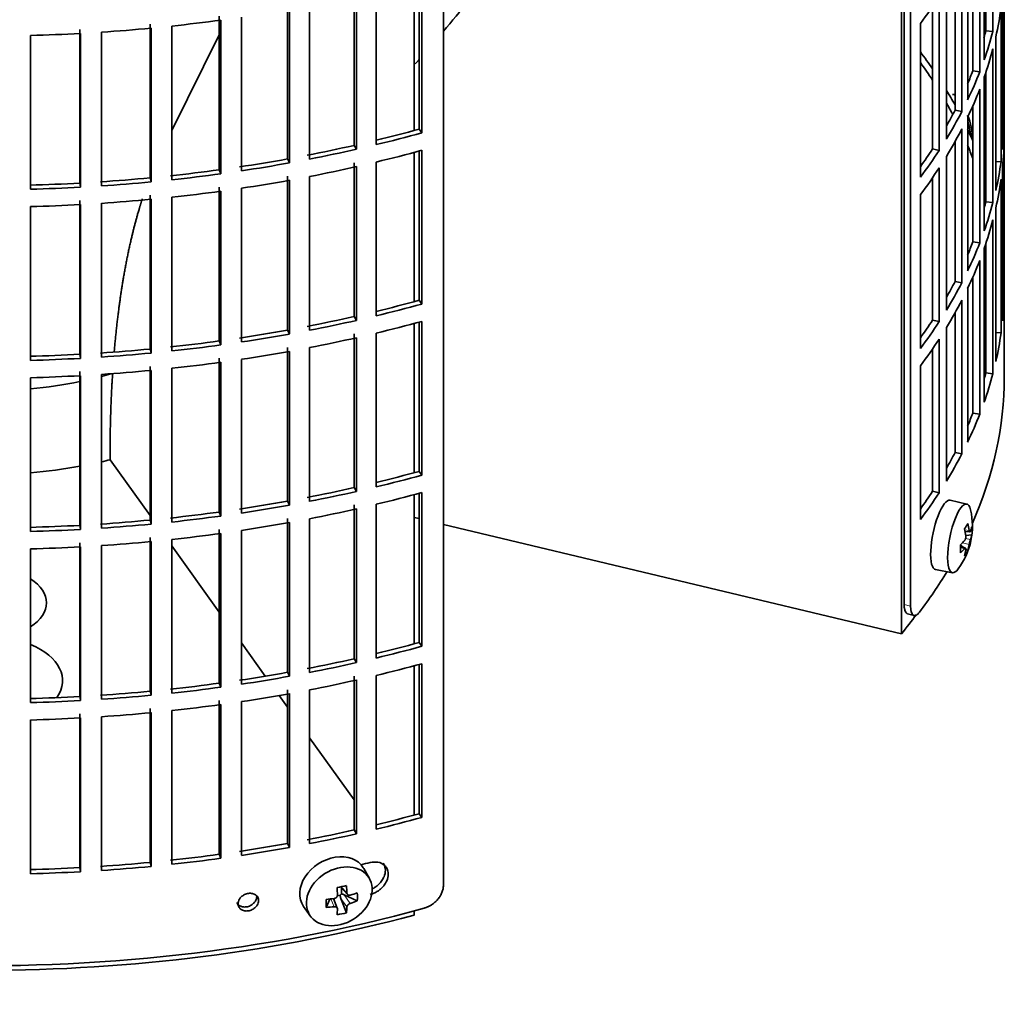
# Model space of a CAD drawing. Header units: millimetres. Extents: x 426 to 1318, y -2223 to 1749.
# Tile 3 of 31: x 1174 to 1312, y -2157 to -2019. Entities that reach past the tile are written whole.
import ezdxf

# ---------------------------------------------------------------- set-up
doc = ezdxf.new("R2010")
doc.units = ezdxf.units.MM
for name, color, linetype in [('M5X8_UNI7687', 7, 'Continuous'), ('VSI184-254_GIUNT', 7, 'Continuous'), ('VSI344-454_FILTR', 7, 'Continuous'), ('VSI344-454_SUPPO', 7, 'Continuous')]:
    doc.layers.add(name, color=color, linetype=linetype)

# ---------------------------------------------------------------- blocks, each defined once
blk = doc.blocks.new('SE4')
at = {"layer": 'M5X8_UNI7687', "color": 7, "linetype": 'Continuous', "lineweight": 35}
for p, q in [((1306.76, -2087.54), (1304.43, -2086.98)), ((1306.52, -2091.39), (1307.2, -2091.45)), ((1307.47, -2091.86), (1306.61, -2091.95)), ((1306.4, -2093.7), (1305.88, -2093.3)), ((1306.58, -2093.76), (1305.89, -2093.52)), ((1306.91, -2094.09), (1306.6, -2093.85)), ((1302.37, -2096.76), (1304.73, -2097.19)), ((1222.71, -2140.22), (1221.92, -2138.83)), ((1218.64, -2141.41), (1219.64, -2142.49)), ((1218.77, -2141.55), (1218.77, -2142.4)), ((1218.6, -2142.59), (1218.17, -2142.68)), ((1221.01, -2143.39), (1219.17, -2142.53)), ((1213.46, -2144.16), (1214.37, -2145.48)), ((1216.62, -2144.31), (1217.15, -2143.13)), ((1218.2, -2144.41), (1217.65, -2143.07)), ((1219.47, -2145.05), (1218.7, -2143.04))]:
    blk.add_line(p, q, dxfattribs=at)
at = {"layer": 'M5X8_UNI7687', "color": 4, "linetype": 'Continuous', "lineweight": 9}
for p, q in [((1306.47, -2091.18), (1307.11, -2091.23)), ((1307.11, -2093.2), (1306.16, -2092.98)), ((1306.59, -2092.36), (1307.28, -2092.52)), ((1306.45, -2093.83), (1305.89, -2093.64)), ((1218.74, -2141.39), (1219.55, -2142.27)), ((1219.17, -2142.53), (1220.02, -2143.73)), ((1217.75, -2144.21), (1217.3, -2143.11)), ((1219.55, -2144.24), (1218.7, -2143.04))]:
    blk.add_line(p, q, dxfattribs=at)
at = {"layer": 'M5X8_UNI7687', "color": 7, "linetype": 'Continuous', "lineweight": 35}
for centre, start, end in [((1297.56, -2036.42), 0.9618, 21.1703), ((1297.56, -2090.64), 323.0972, 13.1681)]:
    blk.add_arc(centre, 10, start, end, dxfattribs=at)
for centre, major_axis, ratio, start_param, end_param in [((1305.74, -2034.7), (1.01, -4.83), 0.279258, 2.875662, 3.13351), ((1305.74, -2034.7), (1.01, -4.83), 0.279258, 1.309438, 1.74625), ((1303.39, -2091.87), (1.03, 4.89), 0.279258, 0, 3.149676), ((1305.74, -2092.36), (-1.01, -4.83), 0.279258, 2.602715, 6.283185), ((1303.39, -2091.87), (1.03, 4.89), 0.279258, 6.275102, 6.283185), ((1299.64, -2093.58), (7.56, 5.34), 0.305094, -0.70884, -0.559147), ((1297.52, -2090.73), (9.07, -4.21), 0.788675, 0.472009, 0.586568), ((1297.63, -2090.56), (7.78, -6.28), 0.739997, 0.659835, 0.774395), ((1297.57, -2090.77), (9.95, 0.98), 0.550814, -0.283422, -0.168863), ((1298.59, -2092.74), (8.32, 4.07), 0.785719, 5.841156, 5.990848), ((1297.57, -2090.77), (9.95, 0.98), 0.550814, -0.64024, -0.525681), ((1297.57, -2090.52), (9.95, -1.02), 0.599492, 6.115611, 6.23017), ((1300.68, -2089.42), (3.38, -8.62), 0.459156, 0.788486, 0.938178), ((1297.57, -2090.52), (9.95, -1.02), 0.599492, -0.524392, -0.409833), ((1297.63, -2090.56), (7.78, -6.28), 0.739997, 0.303018, 0.417577), ((1299.64, -2088.58), (6.53, -6.56), 0.631658, 0.068863, 0.218555), ((1297.52, -2090.73), (9.07, -4.21), 0.788675, 0.115191, 0.22975), ((1305.74, -2092.36), (-1.01, -4.83), 0.279258, 0, 0.538878), ((1217.62, -2141.38), (4.23, 2.67), 0.767256, 0, 3.174849), ((1217.62, -2141.38), (4.23, 2.67), 0.767256, 6.249929, 6.283185), ((1216.26, -2141.72), (9.07, 1.85), 0.019763, -1.362564, -1.212872), ((1215.65, -2138), (1.53, -9.88), 0.211325, 1.060011, 1.174571), ((1215.36, -2138.06), (2.6, -9.66), 0.345066, 1.029371, 1.14393), ((1219.01, -2142.71), (-0.426, -0.263), 0.771805, 4.793187, 5.319985), ((1219.18, -2142.95), (-0.389, 0.866), 0.498877, 0.936528, 1.454729), ((1219.18, -2142.95), (-0.787, 0.46), 0.398513, 4.948942, 5.467143), ((1215.5, -2138.15), (9.99, 0.35), 0.508283, -1.119427, -1.004868), ((1213.38, -2139.82), (5.99, -7.06), 0.675161, 0.597011, 0.746703), ((1219.13, -2138.61), (-1.49, -9.14), 0.222064, -1.011937, -0.862245), ((1215.5, -2138.15), (9.99, 0.35), 0.508283, 4.80694, 4.9215), ((1215.5, -2137.9), (9.99, -0.39), 0.642024, 4.849519, 4.964078), ((1215.36, -2138.06), (2.6, -9.66), 0.345066, 0.672553, 0.787113), ((1215.5, -2137.9), (9.99, -0.39), 0.642024, -1.076849, -0.96229), ((1215.65, -2138), (1.53, -9.88), 0.211325, 0.703193, 0.817753), ((1216.26, -2136.72), (8.01, -4.64), 0.916989, 5.413008, 5.5627)]:
    blk.add_ellipse(centre, major_axis=major_axis, ratio=ratio, start_param=start_param, end_param=end_param, dxfattribs=at)
blk.add_ellipse((1218.48, -2142.74), major_axis=(-4.17, -2.63), ratio=0.767256, dxfattribs=at)
for points in [[(1307.11, -2091.23), (1307.11, -2091.24), (1307.11, -2091.27), (1307.12, -2091.3), (1307.13, -2091.34), (1307.14, -2091.36), (1307.15, -2091.39), (1307.16, -2091.41), (1307.17, -2091.43), (1307.18, -2091.44), (1307.19, -2091.45), (1307.21, -2091.45), (1307.22, -2091.45), (1307.23, -2091.44), (1307.24, -2091.43), (1307.25, -2091.41), (1307.27, -2091.39), (1307.27, -2091.37), (1307.28, -2091.36)], [(1306.45, -2092.67), (1306.46, -2092.66), (1306.47, -2092.65), (1306.5, -2092.61), (1306.51, -2092.58), (1306.53, -2092.54), (1306.55, -2092.5), (1306.57, -2092.46), (1306.58, -2092.42), (1306.59, -2092.37), (1306.61, -2092.32), (1306.61, -2092.27), (1306.62, -2092.22), (1306.63, -2092.18), (1306.63, -2092.13), (1306.63, -2092.09), (1306.63, -2092.04), (1306.62, -2092.01), (1306.62, -2092)], [(1307.28, -2092.52), (1307.27, -2092.53), (1307.27, -2092.55), (1307.25, -2092.59), (1307.24, -2092.62), (1307.23, -2092.66), (1307.22, -2092.7), (1307.21, -2092.74), (1307.19, -2092.79), (1307.18, -2092.84), (1307.17, -2092.89), (1307.16, -2092.94), (1307.15, -2092.98), (1307.14, -2093.03), (1307.13, -2093.07), (1307.12, -2093.12), (1307.11, -2093.16), (1307.11, -2093.19), (1307.11, -2093.2)], [(1306.62, -2093.97), (1306.62, -2093.96), (1306.63, -2093.93), (1306.63, -2093.9), (1306.63, -2093.87), (1306.63, -2093.84), (1306.62, -2093.82), (1306.61, -2093.8), (1306.61, -2093.78), (1306.59, -2093.77), (1306.58, -2093.76), (1306.57, -2093.76), (1306.55, -2093.76), (1306.53, -2093.77), (1306.51, -2093.78), (1306.5, -2093.79), (1306.47, -2093.81), (1306.46, -2093.82), (1306.45, -2093.83)], [(1217.75, -2143.05), (1217.77, -2143.05), (1217.8, -2143.04), (1217.85, -2143.03), (1217.89, -2143.01), (1217.93, -2142.99), (1217.98, -2142.97), (1218.02, -2142.94), (1218.05, -2142.91), (1218.09, -2142.88), (1218.12, -2142.84), (1218.15, -2142.8), (1218.17, -2142.76), (1218.19, -2142.72), (1218.2, -2142.68), (1218.21, -2142.64), (1218.22, -2142.59), (1218.22, -2142.56), (1218.22, -2142.55)], [(1219.55, -2142.27), (1219.55, -2142.28), (1219.56, -2142.31), (1219.57, -2142.35), (1219.58, -2142.39), (1219.6, -2142.42), (1219.62, -2142.46), (1219.64, -2142.49), (1219.67, -2142.51), (1219.7, -2142.54), (1219.74, -2142.56), (1219.77, -2142.57), (1219.81, -2142.58), (1219.85, -2142.59), (1219.89, -2142.59), (1219.93, -2142.59), (1219.98, -2142.59), (1220.01, -2142.58), (1220.02, -2142.57)], [(1218.22, -2144.52), (1218.22, -2144.51), (1218.22, -2144.48), (1218.21, -2144.45), (1218.2, -2144.41), (1218.19, -2144.38), (1218.17, -2144.35), (1218.15, -2144.33), (1218.12, -2144.3), (1218.09, -2144.28), (1218.05, -2144.26), (1218.02, -2144.24), (1217.98, -2144.22), (1217.93, -2144.22), (1217.89, -2144.21), (1217.85, -2144.21), (1217.8, -2144.21), (1217.77, -2144.21), (1217.75, -2144.21)], [(1220.02, -2143.73), (1220.01, -2143.74), (1219.98, -2143.75), (1219.93, -2143.77), (1219.89, -2143.79), (1219.85, -2143.81), (1219.81, -2143.84), (1219.77, -2143.87), (1219.74, -2143.9), (1219.7, -2143.94), (1219.67, -2143.97), (1219.64, -2144.01), (1219.62, -2144.05), (1219.6, -2144.09), (1219.58, -2144.12), (1219.57, -2144.16), (1219.56, -2144.2), (1219.55, -2144.23), (1219.55, -2144.24)]]:
    blk.add_open_spline(points, degree=3, dxfattribs=at)
at = {"layer": 'VSI184-254_GIUNT', "color": 7, "linetype": 'Continuous', "lineweight": 35}
for start_param, end_param in [(-1.14036, -1.10355), (4.877649, 5.059742)]:
    blk.add_ellipse((1168.54, -2048.83), major_axis=(39.5, 0), ratio=0.57735, start_param=start_param, end_param=end_param, dxfattribs=at)
at = {"layer": 'VSI344-454_FILTR', "color": 7, "linetype": 'Continuous', "lineweight": 35}
for p, q in [((1312.04, -2062.31), (1312.04, -1915.81)), ((1233.13, -2141.19), (1233.13, -1919.92)), ((1298.86, -2101.89), (1298.86, -1961.39)), ((1297.95, -2101.65), (1297.95, -1962.13)), ((1310.43, -2021), (1310.43, -1999.37)), ((1309.44, -2020.9), (1309.44, -2002.68)), ((1309.21, -2025), (1309.21, -2003.37)), ((1308.59, -2026.69), (1308.59, -2005.05)), ((1307.62, -2026.55), (1307.62, -2007.4)), ((1306.89, -2030.63), (1306.89, -2008.99)), ((1306.06, -2032.29), (1306.06, -2010.65)), ((1305.11, -2032.11), (1305.11, -2012.42)), ((1312.03, -2033.57), (1312.03, -2011.93)), ((1229.7, -2034.76), (1229.7, -2013.76)), ((1230.1, -2035.29), (1230.1, -2013.65)), ((1220.57, -2037.04), (1220.57, -2015.4)), ((1223.68, -2036.94), (1223.68, -2015.3)), ((1303.89, -2036.15), (1303.89, -2014.51)), ((1220.91, -2037.58), (1220.91, -2015.95)), ((1302.87, -2037.77), (1302.87, -2016.13)), ((1311.79, -2037.63), (1311.79, -2015.99)), ((1211.19, -2038.95), (1211.19, -2017.31)), ((1211.46, -2039.51), (1211.46, -2017.87)), ((1214.3, -2038.97), (1214.3, -2017.34)), ((1301.94, -2037.55), (1301.94, -2017.52)), ((1311.58, -2039.35), (1311.58, -2017.71)), ((1201.6, -2040.48), (1201.6, -2018.84)), ((1201.81, -2041.04), (1201.81, -2019.4)), ((1204.7, -2040.62), (1204.7, -2018.99)), ((1181.99, -2042.35), (1181.99, -2020.72)), ((1191.85, -2041.61), (1191.85, -2019.98)), ((1191.99, -2042.18), (1191.99, -2020.55)), ((1194.93, -2041.89), (1194.93, -2020.25)), ((1300.23, -2041.53), (1300.23, -2019.89)), ((1309.44, -2020.9), (1310.43, -2021)), ((1175.04, -2043.21), (1175.04, -2021.58)), ((1182.06, -2042.93), (1182.06, -2021.29)), ((1185.02, -2042.75), (1185.02, -2021.11)), ((1310.84, -2043.39), (1310.84, -2021.75)), ((1310.43, -2045.09), (1310.43, -2023.45)), ((1307.62, -2026.55), (1308.59, -2026.69)), ((1309.21, -2049.09), (1309.21, -2027.45)), ((1309.44, -2044.99), (1309.44, -2026.76)), ((1308.59, -2050.78), (1308.59, -2029.14)), ((1305.11, -2032.11), (1306.06, -2032.29)), ((1307.62, -2050.64), (1307.62, -2031.49)), ((1306.89, -2054.72), (1306.89, -2033.08)), ((1311.79, -2033.57), (1312.03, -2033.57)), ((1229.7, -2034.76), (1230.1, -2035.29)), ((1306.06, -2056.37), (1306.06, -2034.73)), ((1312.03, -2057.66), (1312.03, -2036.02)), ((1220.57, -2037.04), (1220.91, -2037.58)), ((1301.94, -2037.55), (1302.87, -2037.77)), ((1305.11, -2056.19), (1305.11, -2036.51)), ((1211.19, -2038.95), (1211.46, -2039.51)), ((1229.7, -2058.85), (1229.7, -2037.85)), ((1230.1, -2059.37), (1230.1, -2037.74)), ((1303.89, -2060.23), (1303.89, -2038.6)), ((1201.6, -2040.48), (1201.81, -2041.04)), ((1220.57, -2061.13), (1220.57, -2039.49)), ((1220.91, -2061.67), (1220.91, -2040.03)), ((1223.68, -2061.03), (1223.68, -2039.39)), ((1302.87, -2061.85), (1302.87, -2040.22)), ((1310.84, -2039.3), (1311.58, -2039.35)), ((1311.79, -2061.71), (1311.79, -2040.08)), ((1191.85, -2041.61), (1191.99, -2042.18)), ((1211.19, -2063.04), (1211.19, -2041.4)), ((1214.3, -2063.06), (1214.3, -2041.42)), ((1301.94, -2061.64), (1301.94, -2041.6)), ((1311.58, -2063.43), (1311.58, -2041.8)), ((1181.99, -2042.35), (1182.06, -2042.93)), ((1201.6, -2064.56), (1201.6, -2042.93)), ((1204.7, -2064.71), (1204.7, -2043.07)), ((1211.46, -2063.59), (1211.46, -2041.95)), ((1191.85, -2065.7), (1191.85, -2044.06)), ((1191.99, -2066.27), (1191.99, -2044.63)), ((1194.93, -2065.97), (1194.93, -2044.34)), ((1201.81, -2065.13), (1201.81, -2043.49)), ((1300.23, -2065.62), (1300.23, -2043.98)), ((1175.04, -2067.3), (1175.04, -2045.66)), ((1181.99, -2066.44), (1181.99, -2044.8)), ((1182.06, -2067.02), (1182.06, -2045.38)), ((1185.02, -2066.84), (1185.02, -2045.2)), ((1309.44, -2044.99), (1310.43, -2045.09)), ((1310.84, -2067.47), (1310.84, -2045.83)), ((1310.43, -2069.18), (1310.43, -2047.54)), ((1307.62, -2050.64), (1308.59, -2050.78)), ((1309.21, -2073.18), (1309.21, -2051.54)), ((1309.44, -2069.08), (1309.44, -2050.85)), ((1308.59, -2074.86), (1308.59, -2053.23)), ((1307.62, -2074.72), (1307.62, -2055.57)), ((1305.11, -2056.19), (1306.06, -2056.37)), ((1306.89, -2078.8), (1306.89, -2057.17)), ((1311.79, -2057.65), (1312.03, -2057.66)), ((1229.7, -2058.85), (1230.1, -2059.37)), ((1306.06, -2080.46), (1306.06, -2058.82)), ((1220.57, -2061.13), (1220.91, -2061.67)), ((1305.11, -2080.28), (1305.11, -2060.59)), ((1229.7, -2082.93), (1229.7, -2061.93)), ((1230.1, -2083.46), (1230.1, -2061.82)), ((1301.94, -2061.64), (1302.87, -2061.85)), ((1211.19, -2063.04), (1211.46, -2063.59)), ((1220.57, -2085.21), (1220.57, -2063.58)), ((1223.68, -2085.11), (1223.68, -2063.48)), ((1303.89, -2084.32), (1303.89, -2062.68)), ((1310.84, -2063.39), (1311.58, -2063.43)), ((1201.6, -2064.56), (1201.81, -2065.13)), ((1220.91, -2085.76), (1220.91, -2064.12)), ((1302.87, -2085.94), (1302.87, -2064.3)), ((1312.04, -2069.66), (1312.04, -2064.76)), ((1181.99, -2066.44), (1182.06, -2067.02)), ((1191.85, -2065.7), (1191.99, -2066.27)), ((1211.19, -2087.12), (1211.19, -2065.49)), ((1211.46, -2087.68), (1211.46, -2066.04)), ((1214.3, -2087.15), (1214.3, -2065.51)), ((1301.94, -2085.72), (1301.94, -2065.69)), ((1191.85, -2089.79), (1191.85, -2068.15)), ((1201.6, -2088.65), (1201.6, -2067.01)), ((1201.81, -2089.21), (1201.81, -2067.58)), ((1204.7, -2088.8), (1204.7, -2067.16)), ((1300.23, -2089.7), (1300.23, -2068.07)), ((1181.99, -2090.53), (1181.99, -2068.89)), ((1182.06, -2091.1), (1182.06, -2069.47)), ((1185.02, -2090.92), (1185.02, -2069.29)), ((1191.99, -2090.36), (1191.99, -2068.72)), ((1194.93, -2090.06), (1194.93, -2068.42)), ((1309.44, -2069.08), (1310.43, -2069.18)), ((1175.04, -2091.39), (1175.04, -2069.75)), ((1307.62, -2074.72), (1308.59, -2074.86)), ((1305.11, -2080.28), (1306.06, -2080.46)), ((1229.7, -2082.93), (1230.1, -2083.46)), ((1220.57, -2085.21), (1220.91, -2085.76)), ((1229.7, -2107.02), (1229.7, -2086.02)), ((1230.1, -2107.55), (1230.1, -2085.91)), ((1301.94, -2085.72), (1302.87, -2085.94)), ((1211.19, -2087.12), (1211.46, -2087.68)), ((1223.68, -2109.2), (1223.68, -2087.56)), ((1201.6, -2088.65), (1201.81, -2089.21)), ((1220.57, -2109.3), (1220.57, -2087.66)), ((1220.91, -2109.84), (1220.91, -2088.21)), ((1191.85, -2089.79), (1191.99, -2090.36)), ((1211.19, -2111.21), (1211.19, -2089.57)), ((1211.46, -2111.77), (1211.46, -2090.13)), ((1214.3, -2111.23), (1214.3, -2089.6)), ((1181.99, -2090.53), (1182.06, -2091.1)), ((1201.6, -2112.74), (1201.6, -2091.1)), ((1201.81, -2113.3), (1201.81, -2091.66)), ((1204.7, -2112.88), (1204.7, -2091.25)), ((1181.99, -2114.61), (1181.99, -2092.98)), ((1191.85, -2113.87), (1191.85, -2092.24)), ((1191.99, -2114.44), (1191.99, -2092.81)), ((1194.93, -2114.15), (1194.93, -2092.51)), ((1175.04, -2115.47), (1175.04, -2093.84)), ((1182.06, -2115.19), (1182.06, -2093.55)), ((1185.02, -2115.01), (1185.02, -2093.37)), ((1298.43, -2102.97), (1299.34, -2103.22)), ((1229.7, -2107.02), (1230.1, -2107.55)), ((1220.57, -2109.3), (1220.91, -2109.84)), ((1229.7, -2131.11), (1229.7, -2110.11)), ((1230.1, -2131.63), (1230.1, -2110)), ((1211.19, -2111.21), (1211.46, -2111.77)), ((1220.57, -2133.39), (1220.57, -2111.75)), ((1220.91, -2133.93), (1220.91, -2112.29)), ((1223.68, -2133.29), (1223.68, -2111.65)), ((1191.85, -2113.87), (1191.99, -2114.44)), ((1201.6, -2112.74), (1201.81, -2113.3)), ((1211.19, -2135.3), (1211.19, -2113.66)), ((1214.3, -2135.32), (1214.3, -2113.68)), ((1181.99, -2114.61), (1182.06, -2115.19)), ((1201.6, -2136.82), (1201.6, -2115.19)), ((1211.46, -2135.85), (1211.46, -2114.21)), ((1191.85, -2137.96), (1191.85, -2116.32)), ((1194.93, -2138.23), (1194.93, -2116.6)), ((1201.81, -2137.39), (1201.81, -2115.75)), ((1204.7, -2136.97), (1204.7, -2115.33)), ((1175.04, -2139.56), (1175.04, -2117.92)), ((1181.99, -2138.7), (1181.99, -2117.06)), ((1182.06, -2139.28), (1182.06, -2117.64)), ((1185.02, -2139.1), (1185.02, -2117.46)), ((1191.99, -2138.53), (1191.99, -2116.89)), ((1229.7, -2131.11), (1230.1, -2131.63)), ((1220.57, -2133.39), (1220.91, -2133.93)), ((1211.19, -2135.3), (1211.46, -2135.85)), ((1201.6, -2136.82), (1201.81, -2137.39)), ((1181.99, -2138.7), (1182.06, -2139.28)), ((1191.85, -2137.96), (1191.99, -2138.53))]:
    blk.add_line(p, q, dxfattribs=at)
at = {"layer": 'VSI344-454_FILTR', "color": 4, "linetype": 'Continuous', "lineweight": 9}
for p, q in [((1298.86, -2101.89), (1297.95, -2101.65)), ((1207.13, -2143.33), (1206.87, -2142.77))]:
    blk.add_line(p, q, dxfattribs=at)
at = {"layer": 'VSI344-454_FILTR', "color": 7, "linetype": 'Continuous', "lineweight": 35}
for centre, major_axis, start_param, end_param in [((1168.54, -1986.98), (143.5, 0), -0.40848, -0.359465), ((1168.54, -2011.07), (143.5, 0), -0.129227, -0.080212), ((1168.54, -1938.81), (143.5, 0), -1.385871, -1.336842), ((1168.54, -2032.71), (142.5, 0), 0.149853, 0.160574), ((1168.54, -1938.81), (143.5, 0), -1.455685, -1.406655), ((1168.54, -2008.62), (142.5, 0), -0.161977, -0.149853), ((1168.54, -2008.62), (143.5, 0), -0.199041, -0.150025), ((1168.54, -1938.81), (143.5, 0), 4.757688, 4.806717), ((1168.54, -2011.07), (143.5, 0), -0.199041, -0.150025), ((1168.54, -2056.8), (143.5, 0), 0.37741, 0.40848), ((1168.54, -2056.8), (142.5, 0), 0.359293, 0.39195), ((1168.54, -2008.62), (142.5, 0), -0.24208, -0.219666), ((1168.54, -2008.62), (143.5, 0), -0.268854, -0.219838), ((1168.54, -2056.8), (143.5, 0), 0.312025, 0.338667), ((1168.54, -2011.07), (143.5, 0), -0.268854, -0.219838), ((1168.54, -2056.8), (142.5, 0), 0.297119, 0.318145), ((1168.54, -2008.62), (142.5, 0), -0.318145, -0.28948), ((1168.54, -2008.62), (143.5, 0), -0.338667, -0.289652), ((1168.54, -2032.71), (143.5, 0), 6.223771, 6.272786), ((1168.54, -1960.45), (142.5, 0), -1.17351, -1.127231), ((1168.54, -2011.07), (143.5, 0), -0.338667, -0.289652), ((1168.54, -2056.8), (143.5, 0), 0.248961, 0.268854), ((1168.54, -1960.45), (143.5, 0), -1.176432, -1.127403), ((1168.54, -2035.16), (143.5, 0), 6.223771, 6.272786), ((1168.54, -1960.45), (142.5, 0), -1.246417, -1.197044), ((1168.54, -1960.45), (143.5, 0), -1.246245, -1.197216), ((1168.54, -2008.62), (142.5, 0), -0.39195, -0.359293), ((1168.54, -2056.8), (142.5, 0), 0.219666, 0.24208), ((1168.54, -1960.45), (142.5, 0), -1.31623, -1.266857), ((1168.54, -1962.9), (143.5, 0), -1.176432, -1.127403), ((1168.54, -2008.62), (143.5, 0), -0.40848, -0.359465), ((1168.54, -1960.45), (142.5, 0), -1.386044, -1.33667), ((1168.54, -1960.45), (143.5, 0), -1.316058, -1.267029), ((1168.54, -1962.9), (143.5, 0), -1.246245, -1.197216), ((1168.54, -2011.07), (143.5, 0), -0.40848, -0.359465), ((1168.54, -2056.8), (143.5, 0), 0.190538, 0.199041), ((1168.54, -2032.71), (143.5, 0), -0.129227, -0.080212), ((1168.54, -1960.45), (142.5, 0), -1.455857, -1.406483), ((1168.54, -1960.45), (143.5, 0), -1.385871, -1.336842), ((1168.54, -2035.16), (143.5, 0), -0.129227, -0.080212), ((1168.54, -1960.45), (142.5, 0), 4.757515, 4.806889), ((1168.54, -1960.45), (143.5, 0), 4.757688, 4.806717), ((1168.54, -1960.45), (143.5, 0), -1.455685, -1.406655), ((1168.54, -1962.9), (143.5, 0), -1.316058, -1.267029), ((1168.54, -1962.9), (143.5, 0), -1.455685, -1.406655), ((1168.54, -1962.9), (143.5, 0), -1.385871, -1.336842), ((1168.54, -2056.8), (142.5, 0), 0.149853, 0.160574), ((1168.54, -1962.9), (143.5, 0), 4.757688, 4.806717), ((1168.54, -2032.71), (142.5, 0), -0.160574, -0.149853), ((1168.54, -2032.71), (143.5, 0), -0.199041, -0.150025), ((1168.54, -2035.16), (143.5, 0), -0.199041, -0.150025), ((1168.54, -2032.71), (142.5, 0), -0.24208, -0.219666), ((1168.54, -2032.71), (143.5, 0), -0.268854, -0.219838), ((1168.54, -2035.16), (143.5, 0), -0.268854, -0.219838), ((1168.54, -2032.71), (142.5, 0), -0.318145, -0.28948), ((1168.54, -2032.71), (143.5, 0), -0.338667, -0.289652), ((1168.54, -2056.8), (143.5, 0), 6.223771, 6.272786), ((1168.54, -1984.54), (142.5, 0), -1.17351, -1.127231), ((1168.54, -1984.54), (143.5, 0), -1.176432, -1.127403), ((1168.54, -2035.16), (143.5, 0), -0.338667, -0.289652), ((1168.54, -1984.54), (142.5, 0), -1.246417, -1.197044), ((1168.54, -1984.54), (143.5, 0), -1.246245, -1.197216), ((1168.54, -1986.98), (143.5, 0), -1.176432, -1.127403), ((1168.54, -2032.71), (142.5, 0), -0.39195, -0.359293), ((1168.54, -2032.71), (143.5, 0), -0.40848, -0.359465), ((1168.54, -1984.54), (142.5, 0), -1.31623, -1.266857), ((1168.54, -1984.54), (143.5, 0), -1.316058, -1.267029), ((1168.54, -2056.8), (143.5, 0), -0.129227, -0.080212), ((1168.54, -1984.54), (142.5, 0), -1.386044, -1.33667), ((1168.54, -1984.54), (143.5, 0), -1.385871, -1.336842), ((1168.54, -1986.98), (143.5, 0), -1.246245, -1.197216), ((1168.54, -2035.16), (143.5, 0), -0.40848, -0.359465), ((1168.54, -1984.54), (142.5, 0), 4.757515, 4.806889), ((1168.54, -1984.54), (142.5, 0), -1.455857, -1.406483), ((1168.54, -1984.54), (143.5, 0), -1.455685, -1.406655), ((1168.54, -1986.98), (143.5, 0), -1.316058, -1.267029), ((1168.54, -1984.54), (143.5, 0), 4.757688, 4.806717), ((1168.54, -1986.98), (143.5, 0), -1.385871, -1.336842), ((1168.54, -1986.98), (143.5, 0), 4.757688, 4.806717), ((1168.54, -1986.98), (143.5, 0), -1.455685, -1.406655), ((1168.54, -2056.8), (142.5, 0), -0.160574, -0.149853), ((1168.54, -2056.8), (143.5, 0), -0.199041, -0.150025), ((1168.54, -2069.66), (143.5, 0), 3.141593, 5.158357), ((1168.54, -2069.66), (-143.5, 0), 2.890798, 3.141593), ((1168.54, -2056.8), (142.5, 0), -0.24208, -0.219666), ((1168.54, -2056.8), (143.5, 0), -0.268854, -0.219838), ((1168.54, -2056.8), (142.5, 0), -0.318145, -0.28948), ((1168.54, -2056.8), (143.5, 0), -0.338667, -0.289652), ((1168.54, -2008.62), (142.5, 0), -1.17351, -1.127231), ((1168.54, -2008.62), (143.5, 0), -1.176432, -1.127403), ((1168.54, -2008.62), (142.5, 0), -1.246417, -1.197044), ((1168.54, -2008.62), (143.5, 0), -1.246245, -1.197216), ((1168.54, -2011.07), (143.5, 0), -1.176432, -1.127403), ((1168.54, -2056.8), (142.5, 0), -0.39195, -0.359293), ((1168.54, -2056.8), (143.5, 0), -0.40848, -0.359465), ((1168.54, -2008.62), (142.5, 0), -1.31623, -1.266857), ((1168.54, -2008.62), (142.5, 0), -1.386044, -1.33667), ((1168.54, -2008.62), (143.5, 0), -1.316058, -1.267029), ((1168.54, -2011.07), (143.5, 0), -1.246245, -1.197216), ((1168.54, -2008.62), (142.5, 0), -1.455857, -1.406483), ((1168.54, -2008.62), (143.5, 0), -1.455685, -1.406655), ((1168.54, -2008.62), (143.5, 0), -1.385871, -1.336842), ((1168.54, -2011.07), (143.5, 0), -1.316058, -1.267029), ((1168.54, -2008.62), (142.5, 0), 4.757515, 4.806889), ((1168.54, -2008.62), (143.5, 0), 4.757688, 4.806717), ((1168.54, -2011.07), (143.5, 0), -1.385871, -1.336842), ((1168.54, -2011.07), (143.5, 0), -1.455685, -1.406655), ((1168.54, -2011.07), (143.5, 0), 4.757688, 4.806717), ((1168.54, -2069.66), (-143.5, 0), -3.552654, -3.478605), ((1168.54, -2032.71), (142.5, 0), -1.17351, -1.127231), ((1168.54, -2032.71), (143.5, 0), -1.176432, -1.127403), ((1168.54, -2032.71), (142.5, 0), -1.246417, -1.197044), ((1168.54, -2032.71), (143.5, 0), -1.246245, -1.197216), ((1168.54, -2035.16), (143.5, 0), -1.176432, -1.127403), ((1168.54, -2032.71), (142.5, 0), -1.31623, -1.266857), ((1168.54, -2032.71), (143.5, 0), -1.316058, -1.267029), ((1168.54, -2035.16), (143.5, 0), -1.246245, -1.197216), ((1168.54, -2032.71), (142.5, 0), -1.455857, -1.406483), ((1168.54, -2032.71), (142.5, 0), -1.386044, -1.33667), ((1168.54, -2032.71), (143.5, 0), -1.385871, -1.336842), ((1168.54, -2032.71), (142.5, 0), 4.757515, 4.806889), ((1168.54, -2032.71), (143.5, 0), 4.757688, 4.806717), ((1168.54, -2032.71), (143.5, 0), -1.455685, -1.406655), ((1168.54, -2035.16), (143.5, 0), -1.316058, -1.267029), ((1168.54, -2035.16), (143.5, 0), -1.385871, -1.336842), ((1168.54, -2035.16), (143.5, 0), 4.757688, 4.806717), ((1168.54, -2035.16), (143.5, 0), -1.455685, -1.406655), ((1168.54, -2056.8), (142.5, 0), -1.17351, -1.127231), ((1168.54, -2056.8), (143.5, 0), -1.176432, -1.127403), ((1168.54, -2056.8), (142.5, 0), -1.246417, -1.197044), ((1168.54, -2056.8), (143.5, 0), -1.246245, -1.197216), ((1168.54, -2056.8), (142.5, 0), -1.31623, -1.266857), ((1168.54, -2056.8), (143.5, 0), -1.316058, -1.267029), ((1168.54, -2056.8), (142.5, 0), -1.386044, -1.33667), ((1168.54, -2056.8), (143.5, 0), -1.385871, -1.336842), ((1168.54, -2056.8), (142.5, 0), 4.757515, 4.806889), ((1168.54, -2056.8), (142.5, 0), -1.455857, -1.406483), ((1168.54, -2056.8), (143.5, 0), -1.455685, -1.406655), ((1168.54, -2061.29), (143.5, 0), -1.192685, -1.182853), ((1168.54, -2056.8), (143.5, 0), 4.757688, 4.806717)]:
    blk.add_ellipse(centre, major_axis=major_axis, ratio=0.57735, start_param=start_param, end_param=end_param, dxfattribs=at)
for points, knots in [([(1312.04, -2064.76), (1312.04, -2064.81), (1312.04, -2064.92), (1312.04, -2065.04), (1312.04, -2065.05), (1312.03, -2064.82), (1312.03, -2064.41), (1312.03, -2063.87), (1312.04, -2063.33), (1312.04, -2062.9), (1312.04, -2062.56), (1312.04, -2062.39), (1312.04, -2062.31)], [0, 0, 0, 0, 0.064066, 0.126815, 0.254692, 0.378277, 0.50107, 0.625893, 0.749447, 0.833633, 0.916759, 1, 1, 1, 1]), ([(1312.04, -2063.53), (1312.04, -2063.62), (1312.04, -2063.83), (1312.04, -2064.17), (1312.04, -2064.51), (1312.04, -2064.67), (1312.04, -2064.76)], [0.6954056, 0.6954056, 0.6954056, 0.6954056, 0.7494469, 0.8336333, 0.9167592, 1, 1, 1, 1]), ([(1298.43, -2102.98), (1298.39, -2102.96), (1298.29, -2102.92), (1298.16, -2102.76), (1298.06, -2102.53), (1298, -2102.3), (1297.97, -2102.1), (1297.95, -2101.89), (1297.95, -2101.73), (1297.95, -2101.65)], [0.4220372, 0.4220372, 0.4220372, 0.4220372, 0.49974, 0.6239375, 0.7501535, 0.8127421, 0.8748331, 0.9370469, 1, 1, 1, 1]), ([(1298.86, -2101.89), (1298.86, -2101.94), (1298.86, -2102.03), (1298.87, -2102.16), (1298.88, -2102.28), (1298.89, -2102.4), (1298.91, -2102.51), (1298.93, -2102.61), (1298.98, -2102.79), (1299.06, -2103.01), (1299.22, -2103.18), (1299.41, -2103.25), (1299.59, -2103.21), (1299.74, -2103.12), (1299.85, -2103.03), (1299.97, -2102.91), (1300.05, -2102.81), (1300.09, -2102.76)], [0, 0, 0, 0, 0.036092, 0.07186, 0.10742, 0.142884, 0.178369, 0.213992, 0.249865, 0.376032, 0.500265, 0.624304, 0.750267, 0.812832, 0.874898, 0.937082, 1, 1, 1, 1]), ([(1222.82, -2142.47), (1222.97, -2142.43), (1223.26, -2142.35), (1223.68, -2142.15), (1224.1, -2141.88), (1224.49, -2141.54), (1224.86, -2141.11), (1225.24, -2140.46), (1225.43, -2139.61), (1225.25, -2138.87), (1224.79, -2138.26), (1224, -2137.83), (1223.2, -2137.93), (1222.82, -2137.98)], [0, 0, 0, 0, 0.053459, 0.108873, 0.166241, 0.225564, 0.286842, 0.368684, 0.501097, 0.624779, 0.701219, 0.857925, 1, 1, 1, 1]), ([(1224.64, -2138.06), (1224.68, -2138.11), (1224.87, -2138.41), (1225.03, -2139.04), (1224.86, -2139.87), (1224.4, -2140.71), (1223.79, -2141.34), (1223.25, -2141.61), (1223.1, -2141.68)], [0.3390411, 0.3390411, 0.3390411, 0.3390411, 0.3686839, 0.5010967, 0.6247787, 0.7012187, 0.8579249, 0.9145567, 0.9145567, 0.9145567, 0.9145567]), ([(1230.44, -2144.4), (1230.49, -2144.39), (1230.59, -2144.36), (1230.74, -2144.3), (1230.89, -2144.24), (1231.04, -2144.17), (1231.18, -2144.1), (1231.33, -2144.02), (1231.59, -2143.85), (1231.95, -2143.58), (1232.36, -2143.16), (1232.69, -2142.69), (1232.9, -2142.27), (1233.02, -2141.93), (1233.08, -2141.68), (1233.12, -2141.43), (1233.13, -2141.27), (1233.13, -2141.19)], [0, 0, 0, 0, 0.036074, 0.071835, 0.107394, 0.142867, 0.178369, 0.214015, 0.24992, 0.375515, 0.499618, 0.623903, 0.749864, 0.812552, 0.874725, 0.937001, 1, 1, 1, 1]), ([(1204.06, -2143.63), (1204.08, -2143.69), (1204.17, -2143.84), (1204.42, -2144.07), (1204.85, -2144.25), (1205.41, -2144.26), (1205.98, -2144.08), (1206.41, -2143.77), (1206.68, -2143.43), (1206.84, -2143.1), (1206.86, -2142.88), (1206.87, -2142.77)], [0.112332, 0.112332, 0.112332, 0.112332, 0.1651632, 0.2496847, 0.3738706, 0.4991399, 0.6219592, 0.7454545, 0.8313176, 0.915596, 1, 1, 1, 1]), ([(1204.23, -2143.78), (1204.24, -2143.67), (1204.26, -2143.45), (1204.42, -2143.12), (1204.69, -2142.78), (1205.12, -2142.48), (1205.69, -2142.3), (1206.26, -2142.31), (1206.73, -2142.51), (1207.07, -2142.86), (1207.11, -2143.17), (1207.13, -2143.33)], [0, 0, 0, 0, 0.084454, 0.168831, 0.25477, 0.378375, 0.501304, 0.626685, 0.750981, 0.875806, 1, 1, 1, 1]), ([(1207.13, -2143.33), (1207.12, -2143.44), (1207.1, -2143.66), (1206.94, -2143.99), (1206.67, -2144.33), (1206.24, -2144.64), (1205.67, -2144.82), (1205.11, -2144.81), (1204.63, -2144.6), (1204.29, -2144.25), (1204.25, -2143.93), (1204.23, -2143.78)], [0, 0, 0, 0, 0.084454, 0.168831, 0.25477, 0.378375, 0.501304, 0.626685, 0.750981, 0.875806, 1, 1, 1, 1])]:
    blk.add_open_spline(points, degree=3, knots=knots, dxfattribs=at)
at = {"layer": 'VSI344-454_SUPPO', "color": 7, "linetype": 'Continuous', "lineweight": 35}
for p, q in [((1297.57, -2105.8), (1297.57, -1962.45)), ((1229.02, -2034.94), (1229.02, -2013.94)), ((1194.93, -2034.95), (1201.6, -2021.47)), ((1229.02, -2059.03), (1229.02, -2038.03)), ((1229.02, -2083.12), (1229.02, -2062.12)), ((1186.22, -2081.1), (1186.22, -2081.3)), ((1186.22, -2081.3), (1191.85, -2089.14)), ((1229.02, -2107.2), (1229.02, -2086.2)), ((1229.7, -2089.57), (1229.02, -2089.41)), ((1297.57, -2105.8), (1233.13, -2090.39)), ((1194.93, -2093.43), (1201.6, -2102.73)), ((1204.7, -2107.06), (1208.07, -2111.75)), ((1229.02, -2131.29), (1229.02, -2110.29)), ((1210.02, -2114.47), (1211.19, -2116.1)), ((1214.3, -2120.44), (1220.57, -2129.17)), ((1229.02, -2145.37), (1229.02, -2144.79))]:
    blk.add_line(p, q, dxfattribs=at)
for centre, major_axis, start_param, end_param in [((1168.54, -2057.41), (-142.5, 0), 3.292267, 3.302166), ((1168.54, -2057.41), (45, 0), -1.195801, -1.166986), ((1168.54, -2057.41), (45, 0), 4.857298, 5.015829), ((1168.54, -2101.43), (8.75, 0), -0.73379, 0.73379), ((1168.54, -2070.88), (-142.5, 0), -3.579922, -3.543611), ((1168.54, -2112.4), (-11, 0), 2.759244, 4.080416), ((1168.54, -2070.88), (-142.5, 0), 1.132467, 2.009125)]:
    blk.add_ellipse(centre, major_axis=major_axis, ratio=0.57735, start_param=start_param, end_param=end_param, dxfattribs=at)
for points, degree, knots in [([(1233.13, -2020.95), (1235.49, -2018.19), (1241.66, -2010.98), (1250.1, -2001.09), (1256.26, -1993.87), (1258.37, -1991.4)], 3, [0.1202731, 0.1202731, 0.1202731, 0.1202731, 0.3333333, 0.6666667, 0.8362131, 0.8362131, 0.8362131, 0.8362131]), ([(1190.76, -2044.58), (1190.5, -2045.38), (1190.26, -2046.21), (1188.93, -2050.73), (1188.03, -2056.17), (1187.27, -2060.78), (1186.82, -2066)], 2, [0.2037435, 0.2037435, 0.2037435, 0.25, 0.25, 0.5, 0.5, 0.7122289, 0.7122289, 0.7122289])]:
    blk.add_open_spline(points, degree=degree, knots=knots, dxfattribs=at)
for points, degree in [([(1229.17, -2025.58), (1229.35, -2025.38), (1229.52, -2025.18), (1229.7, -2024.97)], 3), ([(1186.59, -2069.09), (1186.22, -2074.8), (1186.22, -2081.1)], 2)]:
    blk.add_open_spline(points, degree=degree, dxfattribs=at)

msp = doc.modelspace()

# ---------------------------------------------------------------- block references
msp.add_blockref('SE4', (0, 0))

doc.saveas('drawing.dxf')
